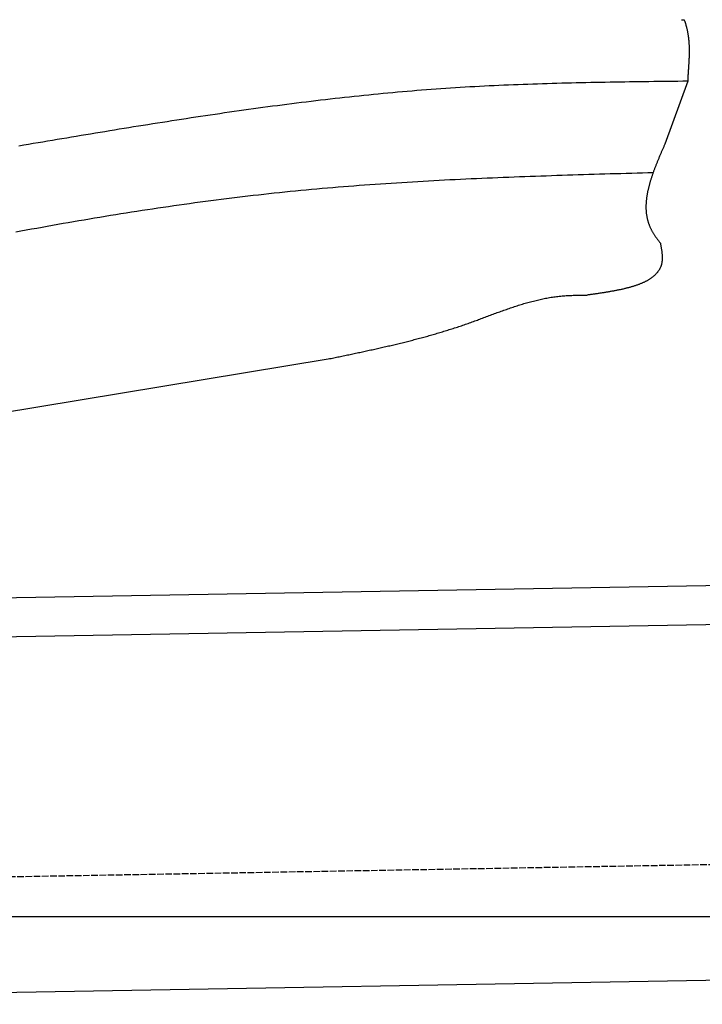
# Model space of a CAD drawing. Extents: x 562 to 7231, y 5767 to 12226.
# Tile 61 of 83: x 5264 to 5782, y 8050 to 8798. Entities that reach past the tile are written whole.
import ezdxf

# ---------------------------------------------------------------- set-up
doc = ezdxf.new("R2010")
doc.units = 0
doc.linetypes.add('GEN3', pattern=[6.25, 5, -1.25])
doc.layers.get('0').update_dxf_attribs({"linetype": 'CONTINUOUS'})
for name, color, linetype in [('3', 6, 'GEN3'), ('5', 3, 'CONTINUOUS'), ('CAR', 10, 'CONTINUOUS')]:
    doc.layers.add(name, color=color, linetype=linetype)

msp = doc.modelspace()

# ---------------------------------------------------------------- linework, layer by layer
for p, q in [((4651.048, 8348.011), (6015.84, 8371.834)), ((6011.364, 8341.751), (4656.57, 8318.103)), ((5936.088, 8070.396), (4741.27, 8049.54))]:
    msp.add_line(p, q)
at = {"layer": '3'}
msp.add_line((1175.278, 8075.309), (6230.443, 8163.547), dxfattribs=at)
at = {"layer": '5'}
msp.add_line((6272.775, 8115.902), (872.775, 8115.902), dxfattribs=at)
at = {"layer": 'CAR'}
for p, q in [((5771.346, 8750.969), (5754.032, 8703.229)), ((5128.497, 8478.951), (5498.249, 8539.909))]:
    msp.add_line(p, q, dxfattribs=at)
for points in [[(5766.69, 8797.75, 0), (5768.67, 8797.73, 0)], [(5768.67, 8797.73, 0), (5768.81, 8797.34, 0), (5768.95, 8796.95, 0), (5769.09, 8796.55, 0), (5769.22, 8796.16, 0), (5769.35, 8795.77, 0), (5769.48, 8795.38, 0), (5769.61, 8794.98, 0), (5769.73, 8794.59, 0), (5769.84, 8794.2, 0), (5769.96, 8793.81, 0), (5770.07, 8793.41, 0), (5770.18, 8793.02, 0), (5770.28, 8792.63, 0), (5770.39, 8792.24, 0), (5770.49, 8791.85, 0), (5770.58, 8791.46, 0), (5770.68, 8791.06, 0), (5770.77, 8790.67, 0), (5770.85, 8790.28, 0), (5770.94, 8789.89, 0), (5771.02, 8789.5, 0), (5771.1, 8789.11, 0), (5771.18, 8788.72, 0), (5771.25, 8788.33, 0), (5771.32, 8787.94, 0), (5771.39, 8787.55, 0), (5771.46, 8787.16, 0), (5771.53, 8786.77, 0), (5771.59, 8786.38, 0), (5771.65, 8785.99, 0), (5771.7, 8785.6, 0), (5771.76, 8785.21, 0), (5771.81, 8784.82, 0), (5771.86, 8784.43, 0), (5771.91, 8784.05, 0), (5771.95, 8783.66, 0), (5772, 8783.27, 0), (5772.04, 8782.88, 0), (5772.08, 8782.5, 0), (5772.11, 8782.11, 0), (5772.15, 8781.72, 0), (5772.18, 8781.34, 0), (5772.21, 8780.95, 0), (5772.24, 8780.57, 0), (5772.27, 8780.19, 0), (5772.3, 8779.8, 0), (5772.32, 8779.42, 0), (5772.34, 8779.03, 0), (5772.36, 8778.65, 0), (5772.38, 8778.27, 0), (5772.4, 8777.89, 0), (5772.41, 8777.51, 0), (5772.42, 8777.13, 0), (5772.44, 8776.75, 0), (5772.45, 8776.37, 0), (5772.45, 8775.99, 0), (5772.46, 8775.61, 0), (5772.47, 8775.23, 0), (5772.47, 8774.85, 0), (5772.47, 8774.47, 0), (5772.48, 8774.1, 0), (5772.48, 8773.72, 0), (5772.47, 8773.35, 0), (5772.47, 8772.97, 0), (5772.47, 8772.6, 0), (5772.46, 8772.22, 0), (5772.46, 8771.85, 0), (5772.45, 8771.48, 0), (5772.44, 8771.11, 0), (5772.43, 8770.73, 0), (5772.42, 8770.36, 0), (5772.41, 8769.99, 0), (5772.4, 8769.62, 0), (5772.39, 8769.26, 0), (5772.37, 8768.89, 0), (5772.36, 8768.52, 0), (5772.35, 8768.15, 0), (5772.33, 8767.79, 0), (5772.31, 8767.42, 0), (5772.3, 8767.06, 0), (5772.28, 8766.7, 0), (5772.26, 8766.33, 0), (5772.24, 8765.97, 0), (5772.22, 8765.61, 0), (5772.2, 8765.25, 0), (5772.18, 8764.89, 0), (5772.16, 8764.53, 0), (5772.14, 8764.17, 0), (5772.11, 8763.82, 0), (5772.09, 8763.46, 0), (5772.07, 8763.11, 0), (5772.05, 8762.75, 0), (5772.02, 8762.4, 0), (5772, 8762.04, 0), (5771.98, 8761.69, 0), (5771.95, 8761.34, 0), (5771.93, 8760.99, 0), (5771.9, 8760.64, 0), (5771.88, 8760.29, 0), (5771.86, 8759.95, 0), (5771.83, 8759.6, 0), (5771.81, 8759.26, 0), (5771.79, 8758.91, 0), (5771.76, 8758.57, 0), (5771.74, 8758.23, 0), (5771.72, 8757.89, 0), (5771.69, 8757.54, 0), (5771.67, 8757.21, 0), (5771.65, 8756.87, 0), (5771.63, 8756.53, 0), (5771.61, 8756.19, 0), (5771.58, 8755.86, 0), (5771.56, 8755.53, 0), (5771.54, 8755.19, 0), (5771.52, 8754.86, 0), (5771.51, 8754.53, 0), (5771.49, 8754.2, 0), (5771.47, 8753.87, 0), (5771.45, 8753.54, 0), (5771.44, 8753.22, 0), (5771.42, 8752.89, 0), (5771.41, 8752.57, 0), (5771.39, 8752.25, 0), (5771.38, 8751.93, 0), (5771.37, 8751.61, 0), (5771.36, 8751.29, 0), (5771.35, 8750.97, 0)], [(5771.35, 8750.97, 0), (5767.67, 8750.93, 0), (5763.99, 8750.89, 0), (5760.31, 8750.84, 0), (5756.63, 8750.8, 0), (5752.95, 8750.76, 0), (5749.27, 8750.71, 0), (5745.59, 8750.67, 0), (5741.91, 8750.62, 0), (5738.23, 8750.57, 0), (5734.56, 8750.52, 0), (5730.88, 8750.47, 0), (5727.2, 8750.42, 0), (5723.52, 8750.37, 0), (5719.84, 8750.31, 0), (5716.16, 8750.25, 0), (5712.49, 8750.19, 0), (5708.81, 8750.12, 0), (5705.13, 8750.06, 0), (5701.45, 8749.99, 0), (5697.78, 8749.91, 0), (5694.1, 8749.84, 0), (5690.42, 8749.76, 0), (5686.75, 8749.68, 0), (5683.07, 8749.59, 0), (5679.4, 8749.5, 0), (5675.72, 8749.4, 0), (5672.05, 8749.3, 0), (5668.37, 8749.2, 0), (5664.7, 8749.09, 0), (5661.02, 8748.98, 0), (5657.35, 8748.86, 0), (5653.68, 8748.73, 0), (5650, 8748.6, 0), (5646.33, 8748.47, 0), (5642.66, 8748.33, 0), (5638.99, 8748.19, 0), (5635.32, 8748.03, 0), (5631.65, 8747.88, 0), (5627.98, 8747.71, 0), (5624.31, 8747.54, 0), (5620.64, 8747.36, 0), (5616.97, 8747.18, 0), (5613.3, 8746.99, 0), (5609.63, 8746.79, 0), (5605.96, 8746.59, 0), (5602.3, 8746.38, 0), (5598.63, 8746.16, 0), (5594.97, 8745.93, 0), (5591.3, 8745.69, 0), (5587.64, 8745.45, 0), (5583.97, 8745.2, 0), (5580.31, 8744.94, 0), (5576.65, 8744.67, 0), (5572.99, 8744.39, 0), (5569.32, 8744.11, 0), (5565.66, 8743.82, 0), (5562, 8743.52, 0), (5558.34, 8743.21, 0), (5554.69, 8742.9, 0), (5551.03, 8742.57, 0), (5547.37, 8742.24, 0), (5543.71, 8741.91, 0), (5540.06, 8741.56, 0), (5536.4, 8741.21, 0), (5532.74, 8740.86, 0), (5529.09, 8740.49, 0), (5525.43, 8740.12, 0), (5521.78, 8739.74, 0), (5518.13, 8739.36, 0), (5514.47, 8738.97, 0), (5510.82, 8738.57, 0), (5507.17, 8738.17, 0), (5503.52, 8737.76, 0), (5499.87, 8737.34, 0), (5496.22, 8736.92, 0), (5492.57, 8736.49, 0), (5488.92, 8736.06, 0), (5485.27, 8735.62, 0), (5481.62, 8735.17, 0), (5477.97, 8734.72, 0), (5474.32, 8734.27, 0), (5470.68, 8733.81, 0), (5467.03, 8733.34, 0), (5463.38, 8732.87, 0), (5459.74, 8732.39, 0), (5456.09, 8731.91, 0), (5452.45, 8731.42, 0), (5448.81, 8730.93, 0), (5445.16, 8730.43, 0), (5441.52, 8729.93, 0), (5437.87, 8729.43, 0), (5434.23, 8728.92, 0), (5430.59, 8728.4, 0), (5426.95, 8727.89, 0), (5423.31, 8727.36, 0), (5419.67, 8726.84, 0), (5416.03, 8726.31, 0), (5412.39, 8725.77, 0), (5408.75, 8725.24, 0), (5405.11, 8724.69, 0), (5401.47, 8724.15, 0), (5397.83, 8723.6, 0), (5394.19, 8723.05, 0), (5390.55, 8722.49, 0), (5386.91, 8721.94, 0), (5383.28, 8721.37, 0), (5379.64, 8720.81, 0), (5376, 8720.24, 0), (5372.37, 8719.67, 0), (5368.73, 8719.1, 0), (5365.1, 8718.52, 0), (5361.46, 8717.95, 0), (5357.83, 8717.36, 0), (5354.19, 8716.78, 0), (5350.56, 8716.2, 0), (5346.92, 8715.61, 0), (5343.29, 8715.02, 0), (5339.66, 8714.43, 0), (5336.02, 8713.84, 0), (5332.39, 8713.24, 0), (5328.76, 8712.64, 0), (5325.13, 8712.05, 0), (5321.49, 8711.45, 0), (5317.86, 8710.85, 0), (5314.23, 8710.24, 0), (5310.6, 8709.64, 0), (5306.97, 8709.04, 0), (5303.34, 8708.43, 0), (5299.71, 8707.82, 0), (5296.08, 8707.22, 0), (5292.45, 8706.61, 0), (5288.82, 8706, 0), (5285.19, 8705.39, 0), (5281.56, 8704.78, 0), (5277.93, 8704.17, 0), (5274.3, 8703.56, 0), (5270.67, 8702.95, 0), (5267.05, 8702.34, 0), (5263.42, 8701.73, 0)], [(5754.03, 8703.23, 0), (5753.81, 8702.71, 0), (5753.58, 8702.19, 0), (5753.35, 8701.67, 0), (5753.13, 8701.16, 0), (5752.9, 8700.64, 0), (5752.68, 8700.12, 0), (5752.45, 8699.6, 0), (5752.23, 8699.08, 0), (5752, 8698.56, 0), (5751.78, 8698.05, 0), (5751.55, 8697.53, 0), (5751.33, 8697.01, 0), (5751.11, 8696.49, 0), (5750.89, 8695.98, 0), (5750.67, 8695.46, 0), (5750.45, 8694.94, 0), (5750.23, 8694.43, 0), (5750.01, 8693.91, 0), (5749.79, 8693.39, 0), (5749.57, 8692.88, 0), (5749.36, 8692.36, 0), (5749.14, 8691.84, 0), (5748.93, 8691.33, 0), (5748.72, 8690.81, 0), (5748.51, 8690.3, 0), (5748.3, 8689.78, 0), (5748.09, 8689.27, 0), (5747.88, 8688.76, 0), (5747.67, 8688.24, 0), (5747.47, 8687.73, 0), (5747.27, 8687.21, 0), (5747.07, 8686.7, 0), (5746.87, 8686.19, 0), (5746.67, 8685.68, 0), (5746.47, 8685.16, 0), (5746.28, 8684.65, 0), (5746.08, 8684.14, 0), (5745.89, 8683.63, 0), (5745.7, 8683.12, 0), (5745.51, 8682.61, 0), (5745.33, 8682.1, 0), (5745.15, 8681.59, 0), (5744.97, 8681.08, 0), (5744.79, 8680.58, 0), (5744.61, 8680.07, 0), (5744.43, 8679.56, 0), (5744.26, 8679.06, 0), (5744.09, 8678.55, 0), (5743.92, 8678.04, 0), (5743.76, 8677.54, 0), (5743.6, 8677.03, 0), (5743.44, 8676.53, 0), (5743.28, 8676.03, 0), (5743.12, 8675.52, 0), (5742.97, 8675.02, 0), (5742.82, 8674.52, 0), (5742.68, 8674.02, 0), (5742.53, 8673.52, 0), (5742.39, 8673.02, 0), (5742.25, 8672.52, 0), (5742.12, 8672.02, 0), (5741.99, 8671.52, 0), (5741.86, 8671.03, 0), (5741.73, 8670.53, 0), (5741.61, 8670.03, 0), (5741.49, 8669.54, 0), (5741.37, 8669.05, 0), (5741.26, 8668.55, 0), (5741.15, 8668.06, 0), (5741.05, 8667.57, 0), (5740.94, 8667.08, 0), (5740.85, 8666.58, 0), (5740.75, 8666.1, 0), (5740.66, 8665.61, 0), (5740.57, 8665.12, 0), (5740.49, 8664.63, 0), (5740.41, 8664.14, 0), (5740.33, 8663.66, 0), (5740.26, 8663.17, 0), (5740.19, 8662.69, 0), (5740.12, 8662.21, 0), (5740.06, 8661.72, 0), (5740.01, 8661.24, 0), (5739.96, 8660.76, 0), (5739.91, 8660.28, 0), (5739.86, 8659.8, 0), (5739.82, 8659.33, 0), (5739.79, 8658.85, 0), (5739.76, 8658.37, 0), (5739.73, 8657.9, 0), (5739.71, 8657.43, 0), (5739.69, 8656.95, 0), (5739.68, 8656.48, 0), (5739.67, 8656.01, 0), (5739.67, 8655.54, 0), (5739.67, 8655.07, 0), (5739.67, 8654.6, 0), (5739.68, 8654.14, 0), (5739.7, 8653.67, 0), (5739.72, 8653.21, 0), (5739.75, 8652.74, 0), (5739.78, 8652.28, 0), (5739.81, 8651.82, 0), (5739.85, 8651.36, 0), (5739.9, 8650.9, 0), (5739.95, 8650.44, 0), (5740.01, 8649.99, 0), (5740.07, 8649.53, 0), (5740.14, 8649.08, 0), (5740.21, 8648.62, 0), (5740.29, 8648.17, 0), (5740.37, 8647.72, 0), (5740.46, 8647.27, 0), (5740.56, 8646.82, 0), (5740.66, 8646.38, 0), (5740.76, 8645.93, 0), (5740.87, 8645.49, 0), (5740.99, 8645.04, 0), (5741.12, 8644.6, 0), (5741.25, 8644.16, 0), (5741.38, 8643.72, 0), (5741.52, 8643.28, 0), (5741.67, 8642.85, 0), (5741.83, 8642.41, 0), (5741.99, 8641.98, 0), (5742.15, 8641.54, 0), (5742.33, 8641.11, 0), (5742.5, 8640.68, 0), (5742.69, 8640.25, 0), (5742.88, 8639.83, 0), (5743.08, 8639.4, 0), (5743.29, 8638.98, 0), (5743.5, 8638.55, 0), (5743.71, 8638.13, 0), (5743.94, 8637.71, 0), (5744.17, 8637.29, 0), (5744.41, 8636.88, 0), (5744.65, 8636.46, 0), (5744.9, 8636.04, 0), (5745.15, 8635.63, 0), (5745.41, 8635.22, 0), (5745.67, 8634.81, 0), (5745.94, 8634.4, 0), (5746.21, 8633.99, 0), (5746.48, 8633.58, 0), (5746.76, 8633.17, 0), (5747.04, 8632.76, 0), (5747.33, 8632.35, 0), (5747.62, 8631.95, 0), (5747.91, 8631.54, 0), (5748.2, 8631.14, 0), (5748.5, 8630.73, 0), (5748.79, 8630.33, 0), (5749.09, 8629.92, 0), (5749.39, 8629.52, 0), (5749.69, 8629.12, 0), (5749.99, 8628.71, 0), (5750.3, 8628.31, 0), (5750.6, 8627.91, 0)], [(5745.08, 8681.4, 0), (5741.01, 8681.28, 0), (5736.95, 8681.17, 0), (5732.88, 8681.06, 0), (5728.82, 8680.94, 0), (5724.76, 8680.83, 0), (5720.69, 8680.71, 0), (5716.63, 8680.59, 0), (5712.57, 8680.48, 0), (5708.5, 8680.36, 0), (5704.44, 8680.24, 0), (5700.38, 8680.12, 0), (5696.31, 8679.99, 0), (5692.25, 8679.87, 0), (5688.19, 8679.74, 0), (5684.13, 8679.62, 0), (5680.06, 8679.49, 0), (5676, 8679.36, 0), (5671.94, 8679.22, 0), (5667.88, 8679.09, 0), (5663.82, 8678.95, 0), (5659.76, 8678.81, 0), (5655.7, 8678.67, 0), (5651.64, 8678.52, 0), (5647.58, 8678.37, 0), (5643.52, 8678.22, 0), (5639.46, 8678.07, 0), (5635.4, 8677.91, 0), (5631.34, 8677.75, 0), (5627.28, 8677.58, 0), (5623.22, 8677.41, 0), (5619.17, 8677.24, 0), (5615.11, 8677.06, 0), (5611.05, 8676.88, 0), (5607, 8676.7, 0), (5602.94, 8676.51, 0), (5598.89, 8676.32, 0), (5594.83, 8676.12, 0), (5590.78, 8675.92, 0), (5586.72, 8675.71, 0), (5582.67, 8675.5, 0), (5578.62, 8675.28, 0), (5574.57, 8675.06, 0), (5570.52, 8674.83, 0), (5566.47, 8674.6, 0), (5562.42, 8674.36, 0), (5558.37, 8674.12, 0), (5554.32, 8673.87, 0), (5550.27, 8673.61, 0), (5546.23, 8673.35, 0), (5542.18, 8673.08, 0), (5538.13, 8672.81, 0), (5534.09, 8672.53, 0), (5530.04, 8672.24, 0), (5526, 8671.95, 0), (5521.96, 8671.65, 0), (5517.92, 8671.34, 0), (5513.87, 8671.03, 0), (5509.83, 8670.7, 0), (5505.8, 8670.38, 0), (5501.76, 8670.04, 0), (5497.72, 8669.7, 0), (5493.68, 8669.34, 0), (5489.65, 8668.99, 0), (5485.61, 8668.62, 0), (5481.58, 8668.24, 0), (5477.54, 8667.86, 0), (5473.51, 8667.47, 0), (5469.48, 8667.07, 0), (5465.45, 8666.66, 0), (5461.42, 8666.24, 0), (5457.39, 8665.82, 0), (5453.37, 8665.38, 0), (5449.34, 8664.94, 0), (5445.31, 8664.49, 0), (5441.29, 8664.03, 0), (5437.27, 8663.56, 0), (5433.24, 8663.09, 0), (5429.22, 8662.61, 0), (5425.2, 8662.11, 0), (5421.18, 8661.62, 0), (5417.16, 8661.11, 0), (5413.14, 8660.59, 0), (5409.13, 8660.07, 0), (5405.11, 8659.54, 0), (5401.09, 8659.01, 0), (5397.08, 8658.46, 0), (5393.06, 8657.91, 0), (5389.05, 8657.35, 0), (5385.04, 8656.79, 0), (5381.03, 8656.22, 0), (5377.02, 8655.64, 0), (5373.01, 8655.05, 0), (5369, 8654.46, 0), (5364.99, 8653.86, 0), (5360.98, 8653.25, 0), (5356.97, 8652.64, 0), (5352.97, 8652.02, 0), (5348.96, 8651.4, 0), (5344.96, 8650.77, 0), (5340.95, 8650.13, 0), (5336.95, 8649.49, 0), (5332.95, 8648.84, 0), (5328.94, 8648.18, 0), (5324.94, 8647.52, 0), (5320.94, 8646.86, 0), (5316.94, 8646.19, 0), (5312.94, 8645.51, 0), (5308.94, 8644.83, 0), (5304.95, 8644.14, 0), (5300.95, 8643.44, 0), (5296.95, 8642.75, 0), (5292.95, 8642.04, 0), (5288.96, 8641.33, 0), (5284.96, 8640.62, 0), (5280.97, 8639.9, 0), (5276.97, 8639.18, 0), (5272.98, 8638.45, 0), (5268.99, 8637.72, 0), (5264.99, 8636.98, 0), (5261, 8636.24, 0)], [(5750.6, 8627.91, 0), (5750.69, 8627.41, 0), (5750.78, 8626.92, 0), (5750.87, 8626.42, 0), (5750.96, 8625.93, 0), (5751.05, 8625.43, 0), (5751.14, 8624.94, 0), (5751.23, 8624.45, 0), (5751.31, 8623.96, 0), (5751.39, 8623.47, 0), (5751.47, 8622.98, 0), (5751.54, 8622.49, 0), (5751.61, 8622.01, 0), (5751.68, 8621.53, 0), (5751.74, 8621.05, 0), (5751.79, 8620.58, 0), (5751.85, 8620.1, 0), (5751.89, 8619.63, 0), (5751.93, 8619.17, 0), (5751.97, 8618.7, 0), (5752, 8618.24, 0), (5752.02, 8617.79, 0), (5752.03, 8617.33, 0), (5752.04, 8616.89, 0), (5752.04, 8616.44, 0), (5752.03, 8616.01, 0), (5752.01, 8615.57, 0), (5751.98, 8615.14, 0), (5751.95, 8614.72, 0), (5751.9, 8614.3, 0), (5751.85, 8613.88, 0), (5751.79, 8613.48, 0), (5751.72, 8613.07, 0), (5751.64, 8612.67, 0), (5751.55, 8612.28, 0), (5751.45, 8611.89, 0), (5751.35, 8611.5, 0), (5751.23, 8611.12, 0), (5751.11, 8610.75, 0), (5750.98, 8610.38, 0), (5750.84, 8610.01, 0), (5750.69, 8609.65, 0), (5750.54, 8609.29, 0), (5750.37, 8608.94, 0), (5750.2, 8608.59, 0), (5750.02, 8608.25, 0), (5749.83, 8607.91, 0), (5749.64, 8607.58, 0), (5749.43, 8607.25, 0), (5749.22, 8606.92, 0), (5749.01, 8606.6, 0), (5748.78, 8606.28, 0), (5748.55, 8605.97, 0), (5748.31, 8605.66, 0), (5748.06, 8605.36, 0), (5747.8, 8605.05, 0), (5747.54, 8604.76, 0), (5747.27, 8604.46, 0), (5747, 8604.18, 0), (5746.71, 8603.89, 0), (5746.42, 8603.61, 0), (5746.13, 8603.33, 0), (5745.82, 8603.06, 0), (5745.51, 8602.79, 0), (5745.2, 8602.52, 0), (5744.87, 8602.26, 0), (5744.54, 8602, 0), (5744.21, 8601.75, 0), (5743.86, 8601.49, 0), (5743.51, 8601.25, 0), (5743.16, 8601, 0), (5742.8, 8600.76, 0), (5742.43, 8600.52, 0), (5742.06, 8600.29, 0), (5741.68, 8600.06, 0), (5741.29, 8599.83, 0), (5740.9, 8599.6, 0), (5740.51, 8599.38, 0), (5740.1, 8599.16, 0), (5739.7, 8598.95, 0), (5739.28, 8598.74, 0), (5738.86, 8598.53, 0), (5738.44, 8598.32, 0), (5738.01, 8598.12, 0), (5737.57, 8597.92, 0), (5737.13, 8597.72, 0), (5736.69, 8597.53, 0), (5736.24, 8597.33, 0), (5735.78, 8597.15, 0), (5735.32, 8596.96, 0), (5734.86, 8596.78, 0), (5734.39, 8596.59, 0), (5733.92, 8596.42, 0), (5733.44, 8596.24, 0), (5732.95, 8596.07, 0), (5732.47, 8595.9, 0), (5731.97, 8595.73, 0), (5731.48, 8595.56, 0), (5730.98, 8595.4, 0), (5730.47, 8595.24, 0), (5729.96, 8595.08, 0), (5729.45, 8594.93, 0), (5728.93, 8594.77, 0), (5728.41, 8594.62, 0), (5727.89, 8594.47, 0), (5727.36, 8594.32, 0), (5726.83, 8594.18, 0), (5726.29, 8594.04, 0), (5725.75, 8593.89, 0), (5725.21, 8593.75, 0), (5724.66, 8593.62, 0), (5724.11, 8593.48, 0), (5723.56, 8593.35, 0), (5723, 8593.22, 0), (5722.44, 8593.09, 0), (5721.88, 8592.96, 0), (5721.31, 8592.83, 0), (5720.74, 8592.71, 0), (5720.17, 8592.58, 0), (5719.6, 8592.46, 0), (5719.02, 8592.34, 0), (5718.44, 8592.22, 0), (5717.86, 8592.11, 0), (5717.27, 8591.99, 0), (5716.68, 8591.88, 0), (5716.09, 8591.76, 0), (5715.5, 8591.65, 0), (5714.91, 8591.54, 0), (5714.31, 8591.43, 0), (5713.71, 8591.32, 0), (5713.11, 8591.22, 0), (5712.51, 8591.11, 0), (5711.9, 8591.01, 0), (5711.29, 8590.9, 0), (5710.69, 8590.8, 0), (5710.08, 8590.7, 0), (5709.46, 8590.6, 0), (5708.85, 8590.5, 0), (5708.24, 8590.4, 0), (5707.62, 8590.3, 0), (5707, 8590.2, 0), (5706.38, 8590.11, 0), (5705.76, 8590.01, 0), (5705.14, 8589.91, 0), (5704.52, 8589.82, 0), (5703.89, 8589.73, 0), (5703.27, 8589.63, 0), (5702.64, 8589.54, 0), (5702.02, 8589.45, 0), (5701.39, 8589.35, 0), (5700.76, 8589.26, 0), (5700.13, 8589.17, 0), (5699.5, 8589.08, 0), (5698.87, 8588.99, 0), (5698.24, 8588.9, 0), (5697.61, 8588.81, 0), (5696.98, 8588.72, 0), (5696.35, 8588.63, 0), (5695.72, 8588.54, 0), (5695.09, 8588.45, 0)], [(5498.38, 8539.95, 0), (5499.42, 8540.16, 0), (5500.46, 8540.38, 0), (5501.5, 8540.59, 0), (5502.54, 8540.81, 0), (5503.57, 8541.02, 0), (5504.61, 8541.24, 0), (5505.65, 8541.45, 0), (5506.69, 8541.67, 0), (5507.73, 8541.89, 0), (5508.77, 8542.1, 0), (5509.81, 8542.32, 0), (5510.85, 8542.53, 0), (5511.89, 8542.75, 0), (5512.93, 8542.97, 0), (5513.97, 8543.19, 0), (5515.01, 8543.4, 0), (5516.05, 8543.62, 0), (5517.09, 8543.84, 0), (5518.13, 8544.06, 0), (5519.17, 8544.28, 0), (5520.21, 8544.5, 0), (5521.24, 8544.72, 0), (5522.28, 8544.94, 0), (5523.32, 8545.17, 0), (5524.36, 8545.39, 0), (5525.4, 8545.61, 0), (5526.44, 8545.84, 0), (5527.47, 8546.06, 0), (5528.51, 8546.29, 0), (5529.55, 8546.51, 0), (5530.59, 8546.74, 0), (5531.62, 8546.97, 0), (5532.66, 8547.2, 0), (5533.7, 8547.43, 0), (5534.74, 8547.66, 0), (5535.77, 8547.89, 0), (5536.81, 8548.12, 0), (5537.85, 8548.36, 0), (5538.88, 8548.59, 0), (5539.92, 8548.83, 0), (5540.95, 8549.06, 0), (5541.99, 8549.3, 0), (5543.02, 8549.54, 0), (5544.06, 8549.78, 0), (5545.09, 8550.02, 0), (5546.13, 8550.26, 0), (5547.16, 8550.51, 0), (5548.2, 8550.75, 0), (5549.23, 8551, 0), (5550.26, 8551.25, 0), (5551.3, 8551.5, 0), (5552.33, 8551.75, 0), (5553.36, 8552, 0), (5554.39, 8552.25, 0), (5555.43, 8552.51, 0), (5556.46, 8552.76, 0), (5557.49, 8553.02, 0), (5558.52, 8553.28, 0), (5559.55, 8553.54, 0), (5560.58, 8553.8, 0), (5561.61, 8554.07, 0), (5562.64, 8554.33, 0), (5563.67, 8554.6, 0), (5564.7, 8554.87, 0), (5565.73, 8555.14, 0), (5566.76, 8555.41, 0), (5567.79, 8555.69, 0), (5568.82, 8555.96, 0), (5569.84, 8556.24, 0), (5570.87, 8556.52, 0), (5571.9, 8556.8, 0), (5572.92, 8557.08, 0), (5573.95, 8557.37, 0), (5574.98, 8557.66, 0), (5576, 8557.95, 0), (5577.03, 8558.24, 0), (5578.05, 8558.53, 0), (5579.07, 8558.83, 0), (5580.1, 8559.12, 0), (5581.12, 8559.42, 0), (5582.14, 8559.73, 0), (5583.17, 8560.03, 0), (5584.19, 8560.34, 0), (5585.21, 8560.64, 0), (5586.23, 8560.96, 0), (5587.25, 8561.27, 0), (5588.27, 8561.58, 0), (5589.29, 8561.9, 0), (5590.31, 8562.22, 0), (5591.33, 8562.54, 0), (5592.35, 8562.87, 0), (5593.37, 8563.2, 0), (5594.38, 8563.53, 0), (5595.4, 8563.86, 0), (5596.42, 8564.19, 0), (5597.43, 8564.53, 0), (5598.45, 8564.87, 0), (5599.46, 8565.21, 0), (5600.48, 8565.56, 0), (5601.49, 8565.9, 0), (5602.51, 8566.25, 0), (5603.52, 8566.61, 0), (5604.53, 8566.96, 0), (5605.54, 8567.32, 0), (5606.55, 8567.68, 0), (5607.56, 8568.05, 0), (5608.57, 8568.41, 0), (5609.58, 8568.78, 0), (5610.59, 8569.15, 0), (5611.6, 8569.51, 0), (5612.61, 8569.89, 0), (5613.62, 8570.26, 0), (5614.63, 8570.63, 0), (5615.64, 8571, 0), (5616.65, 8571.38, 0), (5617.66, 8571.75, 0), (5618.66, 8572.13, 0), (5619.67, 8572.5, 0), (5620.68, 8572.88, 0), (5621.69, 8573.25, 0), (5622.7, 8573.62, 0), (5623.71, 8574, 0), (5624.71, 8574.37, 0), (5625.72, 8574.74, 0), (5626.73, 8575.11, 0), (5627.74, 8575.48, 0), (5628.75, 8575.84, 0), (5629.76, 8576.21, 0), (5630.77, 8576.57, 0), (5631.78, 8576.93, 0), (5632.79, 8577.29, 0), (5633.8, 8577.64, 0), (5634.81, 8578, 0), (5635.82, 8578.35, 0), (5636.83, 8578.69, 0), (5637.84, 8579.04, 0), (5638.86, 8579.38, 0), (5639.87, 8579.71, 0), (5640.89, 8580.04, 0), (5641.9, 8580.37, 0), (5642.92, 8580.7, 0), (5643.93, 8581.02, 0), (5644.95, 8581.33, 0), (5645.97, 8581.64, 0), (5646.98, 8581.95, 0), (5648, 8582.25, 0), (5649.02, 8582.55, 0), (5650.05, 8582.84, 0), (5651.07, 8583.12, 0), (5652.09, 8583.4, 0), (5653.11, 8583.67, 0), (5654.14, 8583.94, 0), (5655.16, 8584.2, 0), (5656.19, 8584.45, 0), (5657.22, 8584.7, 0), (5658.25, 8584.94, 0), (5659.28, 8585.17, 0), (5660.31, 8585.4, 0), (5661.34, 8585.62, 0), (5662.38, 8585.83, 0), (5663.41, 8586.03, 0), (5664.45, 8586.23, 0), (5665.49, 8586.41, 0), (5666.53, 8586.59, 0), (5667.57, 8586.76, 0), (5668.61, 8586.93, 0), (5669.65, 8587.08, 0), (5670.7, 8587.22, 0), (5671.75, 8587.36, 0), (5672.79, 8587.48, 0), (5673.84, 8587.6, 0), (5674.9, 8587.7, 0), (5675.95, 8587.8, 0), (5677, 8587.89, 0), (5678.06, 8587.96, 0), (5679.12, 8588.03, 0), (5680.18, 8588.1, 0), (5681.24, 8588.15, 0), (5682.3, 8588.2, 0), (5683.36, 8588.24, 0), (5684.42, 8588.28, 0), (5685.49, 8588.31, 0), (5686.55, 8588.34, 0), (5687.62, 8588.36, 0), (5688.68, 8588.38, 0), (5689.75, 8588.4, 0), (5690.82, 8588.41, 0), (5691.89, 8588.42, 0), (5692.95, 8588.43, 0), (5694.02, 8588.44, 0), (5695.09, 8588.45, 0)]]:
    msp.add_polyline3d(points, dxfattribs=at)

doc.saveas('drawing.dxf')
